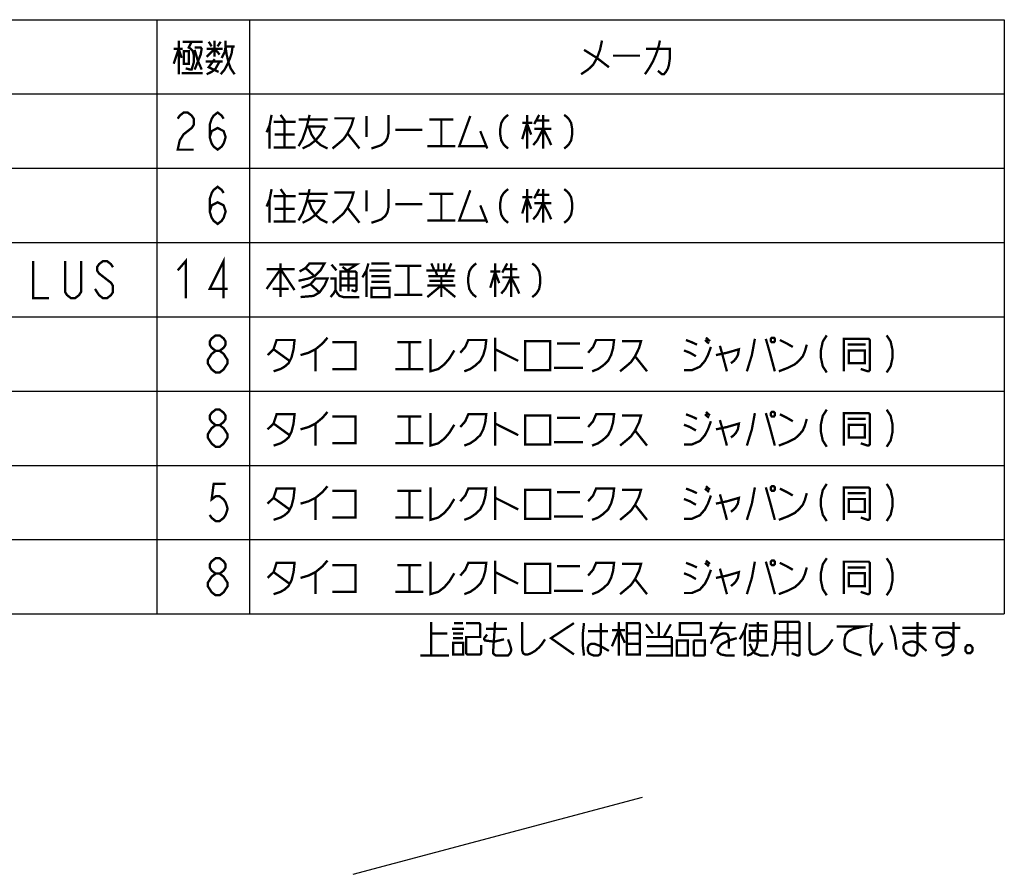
# Model space of a CAD drawing. Extents: x 82 to 1223, y 50 to 823.
# Tile 13 of 33: x 589 to 843, y 50 to 271. Entities that reach past the tile are written whole.
import ezdxf

# ---------------------------------------------------------------- set-up
doc = ezdxf.new("R2010")
doc.units = 0
doc.header["$LTSCALE"] = 69.3
doc.layers.get('0').update_dxf_attribs({"linetype": 'CONTINUOUS'})
doc.layers.add('ALL_NOTE', color=7, linetype='CONTINUOUS')

msp = doc.modelspace()

# ---------------------------------------------------------------- linework, layer by layer
at = {"color": 2, "linetype": 'CONTINUOUS'}
for p, q in [((384.486, 270.9), (843.486, 270.9)), ((624.486, 270.9), (624.486, 117.3)), ((648.486, 270.9), (648.486, 117.3)), ((843.486, 270.9), (843.486, 117.3)), ((384.486, 251.7), (843.486, 251.7)), ((384.486, 232.5), (843.486, 232.5)), ((384.486, 213.3), (843.486, 213.3)), ((384.486, 194.1), (843.486, 194.1)), ((384.486, 174.9), (843.486, 174.9)), ((384.486, 155.7), (843.486, 155.7)), ((384.486, 136.5), (843.486, 136.5)), ((384.486, 117.3), (843.486, 117.3))]:
    msp.add_line(p, q, dxfattribs=at)
at = {"color": 7, "linetype": 'CONTINUOUS'}
msp.add_line((675.2, 49.981), (749.981, 69.947), dxfattribs=at)
at = {"color": 2, "linetype": 'CONTINUOUS', "const_width": 0.6}
for points in [[(639.714, 185.3), (638.682, 186.1), (638.166, 186.9), (638.166, 187.7), (638.682, 188.5), (639.714, 189.3), (640.746, 189.3), (641.778, 188.5), (642.294, 187.7), (642.294, 186.9), (641.778, 186.1), (640.746, 185.3)], [(653.13, 184.2), (654.678, 185.7), (655.452, 188.1), (660.096, 188.1), (659.838, 185.7), (659.322, 183.6), (658.548, 182.1), (657.516, 181.2), (656.484, 180.6), (654.678, 180)], [(661.644, 184.2), (663.708, 184.8), (665.514, 185.7), (667.32, 187.2), (668.61, 188.7)], [(695.184, 188.4), (695.184, 180), (697.248, 180.6), (698.796, 181.8), (700.086, 183.3), (701.376, 185.4)], [(702.924, 184.8), (704.214, 186.3), (704.988, 188.1), (709.632, 188.1), (709.374, 186), (708.858, 184.2), (708.084, 182.7), (706.794, 181.5), (705.504, 180.6), (703.956, 180)], [(711.954, 188.7), (711.954, 180)], [(735.948, 184.8), (737.238, 186.3), (738.012, 188.1), (742.656, 188.1), (742.398, 186), (741.882, 184.2), (741.108, 182.7), (739.818, 181.5), (738.528, 180.6), (736.98, 180)], [(761.232, 188.1), (762.78, 187.5), (764.07, 186.9)], [(766.134, 188.1), (767.166, 187.2)], [(766.392, 188.7), (767.424, 187.8)], [(779.034, 188.4), (778.26, 184.2), (776.97, 180)], [(781.872, 188.4), (782.904, 184.8), (784.194, 180)], [(783.42, 188.7), (783.162, 188.4), (783.162, 187.8), (783.42, 187.5), (783.936, 187.5), (784.194, 187.8), (784.194, 188.4), (783.936, 188.7), (783.42, 188.7)], [(785.484, 188.1), (787.29, 187.2), (788.838, 186.3)], [(797.61, 189.3), (796.578, 187.7), (796.062, 185.3), (796.062, 183.7), (796.578, 181.3), (797.61, 179.7)], [(801.996, 180), (801.996, 188.4), (808.446, 188.4), (808.704, 188.1), (808.704, 180.3), (808.446, 180), (808.188, 180), (806.382, 180.6)], [(813.09, 189.3), (814.122, 187.7), (814.638, 185.3), (814.638, 183.7), (814.122, 181.3), (813.09, 179.7)], [(654.678, 185.7), (658.806, 182.7)], [(665.514, 185.7), (665.514, 180)], [(669.9, 187.5), (675.834, 187.5), (675.834, 180.6), (669.9, 180.6)], [(686.67, 187.5), (692.862, 187.5)], [(689.766, 187.5), (689.766, 180.6)], [(711.954, 185.7), (717.888, 182.7)], [(719.694, 187.8), (719.694, 180.3), (726.144, 180.3), (726.144, 187.8), (719.694, 187.8)], [(727.95, 187.2), (733.884, 187.2)], [(744.72, 187.8), (749.622, 187.8), (749.106, 186), (748.074, 183.9), (747.042, 182.4), (746.01, 181.5), (744.204, 180)], [(760.716, 180.3), (762.78, 180.3), (764.844, 181.2), (766.134, 182.7), (766.908, 184.2), (767.682, 186.3)], [(768.972, 184.2), (771.81, 184.8), (774.906, 185.7), (774.648, 184.2), (774.132, 183.3), (773.616, 182.7), (772.842, 182.1)], [(770.004, 186.6), (770.52, 184.8)], [(785.226, 180), (787.548, 180.9), (789.354, 181.8), (790.386, 182.7), (791.418, 183.9), (791.934, 185.1), (792.45, 186.9)], [(803.028, 186.9), (807.672, 186.9)], [(639.714, 179.7), (638.682, 180.5), (638.166, 181.3), (637.65, 182.1), (637.65, 182.9), (638.166, 183.7), (638.682, 184.5), (639.714, 185.3), (640.746, 185.3), (641.778, 184.5), (642.294, 183.7), (642.81, 182.9), (642.81, 182.1), (642.294, 181.3), (641.778, 180.5), (640.746, 179.7), (639.714, 179.7)], [(748.074, 183.9), (751.17, 180)], [(760.716, 185.4), (762.264, 184.8), (763.812, 183.9)], [(770.52, 184.8), (771.81, 180)], [(803.286, 185.4), (803.286, 182.1), (807.414, 182.1), (807.414, 185.4), (803.286, 185.4)], [(686.154, 180.6), (693.378, 180.6)], [(727.176, 180.9), (734.658, 180.9)], [(639.714, 166.1), (638.682, 166.9), (638.166, 167.7), (638.166, 168.5), (638.682, 169.3), (639.714, 170.1), (640.746, 170.1), (641.778, 169.3), (642.294, 168.5), (642.294, 167.7), (641.778, 166.9), (640.746, 166.1)], [(653.13, 165), (654.678, 166.5), (655.452, 168.9), (660.096, 168.9), (659.838, 166.5), (659.322, 164.4), (658.548, 162.9), (657.516, 162), (656.484, 161.4), (654.678, 160.8)], [(661.644, 165), (663.708, 165.6), (665.514, 166.5), (667.32, 168), (668.61, 169.5)], [(669.9, 168.3), (675.834, 168.3), (675.834, 161.4), (669.9, 161.4)], [(686.67, 168.3), (692.862, 168.3)], [(689.766, 168.3), (689.766, 161.4)], [(695.184, 169.2), (695.184, 160.8), (697.248, 161.4), (698.796, 162.6), (700.086, 164.1), (701.376, 166.2)], [(702.924, 165.6), (704.214, 167.1), (704.988, 168.9), (709.632, 168.9), (709.374, 166.8), (708.858, 165), (708.084, 163.5), (706.794, 162.3), (705.504, 161.4), (703.956, 160.8)], [(711.954, 169.5), (711.954, 160.8)], [(719.694, 168.6), (719.694, 161.1), (726.144, 161.1), (726.144, 168.6), (719.694, 168.6)], [(727.95, 168), (733.884, 168)], [(735.948, 165.6), (737.238, 167.1), (738.012, 168.9), (742.656, 168.9), (742.398, 166.8), (741.882, 165), (741.108, 163.5), (739.818, 162.3), (738.528, 161.4), (736.98, 160.8)], [(744.72, 168.6), (749.622, 168.6), (749.106, 166.8), (748.074, 164.7), (747.042, 163.2), (746.01, 162.3), (744.204, 160.8)], [(761.232, 168.9), (762.78, 168.3), (764.07, 167.7)], [(766.134, 168.9), (767.166, 168)], [(766.392, 169.5), (767.424, 168.6)], [(779.034, 169.2), (778.26, 165), (776.97, 160.8)], [(781.872, 169.2), (782.904, 165.6), (784.194, 160.8)], [(783.42, 169.5), (783.162, 169.2), (783.162, 168.6), (783.42, 168.3), (783.936, 168.3), (784.194, 168.6), (784.194, 169.2), (783.936, 169.5), (783.42, 169.5)], [(785.226, 160.8), (787.548, 161.7), (789.354, 162.6), (790.386, 163.5), (791.418, 164.7), (791.934, 165.9), (792.45, 167.7)], [(785.484, 168.9), (787.29, 168), (788.838, 167.1)], [(797.61, 170.1), (796.578, 168.5), (796.062, 166.1), (796.062, 164.5), (796.578, 162.1), (797.61, 160.5)], [(801.996, 160.8), (801.996, 169.2), (808.446, 169.2), (808.704, 168.9), (808.704, 161.1), (808.446, 160.8), (808.188, 160.8), (806.382, 161.4)], [(803.028, 167.7), (807.672, 167.7)], [(813.09, 170.1), (814.122, 168.5), (814.638, 166.1), (814.638, 164.5), (814.122, 162.1), (813.09, 160.5)], [(639.714, 160.5), (638.682, 161.3), (638.166, 162.1), (637.65, 162.9), (637.65, 163.7), (638.166, 164.5), (638.682, 165.3), (639.714, 166.1), (640.746, 166.1), (641.778, 165.3), (642.294, 164.5), (642.81, 163.7), (642.81, 162.9), (642.294, 162.1), (641.778, 161.3), (640.746, 160.5), (639.714, 160.5)], [(654.678, 166.5), (658.806, 163.5)], [(665.514, 166.5), (665.514, 160.8)], [(711.954, 166.5), (717.888, 163.5)], [(760.716, 161.1), (762.78, 161.1), (764.844, 162), (766.134, 163.5), (766.908, 165), (767.682, 167.1)], [(760.716, 166.2), (762.264, 165.6), (763.812, 164.7)], [(768.972, 165), (771.81, 165.6), (774.906, 166.5), (774.648, 165), (774.132, 164.1), (773.616, 163.5), (772.842, 162.9)], [(770.004, 167.4), (770.52, 165.6)], [(770.52, 165.6), (771.81, 160.8)], [(803.286, 166.2), (803.286, 162.9), (807.414, 162.9), (807.414, 166.2), (803.286, 166.2)], [(748.074, 164.7), (751.17, 160.8)], [(686.154, 161.4), (693.378, 161.4)], [(727.176, 161.7), (734.658, 161.7)]]:
    msp.add_lwpolyline(points, dxfattribs=at)
at = {"layer": 'ALL_NOTE', "color": 2, "linetype": 'CONTINUOUS', "const_width": 0.6}
for points in [[(630.162, 265.5), (630.162, 256.8)], [(631.194, 265.2), (636.354, 265.2)], [(633.516, 265.2), (632.742, 263.7), (633.258, 263.4), (633.774, 262.8), (634.032, 261.9), (634.032, 259.8), (633.516, 258), (633.258, 258), (631.968, 258.3)], [(637.902, 265.2), (638.676, 264)], [(639.45, 265.5), (639.45, 261.3)], [(640.224, 264), (640.998, 265.2)], [(641.256, 261), (642.03, 262.5), (642.288, 264), (642.288, 265.5)], [(739.536, 265.5), (739.02, 263.1), (738.246, 261), (737.214, 259.2), (735.924, 258), (734.118, 256.8)], [(754.5, 265.5), (754.242, 264.3), (753.984, 263.4), (753.468, 261.9), (752.694, 260.1), (752.178, 259.2), (751.662, 258.3), (750.63, 256.8)], [(628.872, 259.5), (630.162, 263.4), (630.936, 261)], [(628.872, 263.4), (631.194, 263.4)], [(631.452, 262.8), (631.452, 259.5), (632.742, 259.5), (632.742, 262.8), (631.452, 262.8)], [(634.29, 263.7), (635.838, 263.7), (636.096, 263.4), (635.838, 261.9), (634.29, 258)], [(634.29, 263.1), (635.064, 260.4), (636.096, 258)], [(637.386, 261.3), (639.45, 263.4), (640.74, 261.9)], [(637.386, 263.4), (641.514, 263.4)], [(644.094, 264), (643.836, 262.2), (643.32, 260.7), (642.804, 259.5), (642.03, 258), (640.998, 256.8)], [(642.288, 264), (644.61, 264)], [(642.288, 263.7), (642.546, 261.9), (643.062, 259.8), (643.578, 258.3), (644.61, 256.8)], [(734.892, 263.1), (738.246, 261), (741.342, 258.6)], [(750.888, 263.4), (757.08, 263.4), (757.08, 261), (756.822, 259.2), (756.564, 258.3), (756.048, 257.4), (755.532, 256.8), (755.016, 256.8), (753.984, 257.7)], [(637.128, 260.1), (641.514, 260.1)], [(637.386, 256.8), (638.676, 257.4), (639.708, 258.3), (640.74, 260.1)], [(639.45, 260.7), (637.902, 258.6), (640.482, 257.4)], [(742.374, 261.6), (749.34, 261.6)], [(630.936, 257.1), (636.354, 257.1)], [(629.91, 245.3), (630.426, 246.1), (631.458, 246.9), (632.49, 246.9), (633.522, 246.1), (634.038, 245.3), (634.038, 243.7), (633.522, 242.9), (632.49, 242.1), (631.458, 241.3), (630.426, 239.7), (629.91, 237.3), (634.038, 237.3)], [(638.166, 240.5), (638.682, 242.1), (640.23, 242.9), (641.778, 242.1), (642.294, 240.5), (641.778, 238.9), (641.262, 238.1), (640.23, 237.3), (639.198, 238.1), (638.682, 238.9), (638.166, 240.5), (638.166, 243.7), (638.682, 245.3), (639.198, 246.1), (640.23, 246.9), (641.262, 246.1), (641.778, 245.3)], [(654.162, 246.3), (653.646, 243.6), (652.872, 241.8)], [(654.678, 244.5), (660.354, 244.5)], [(656.484, 246.3), (657.774, 244.5)], [(657.516, 244.5), (657.516, 237.9)], [(663.966, 246.3), (663.708, 245.1), (663.192, 243), (662.16, 240), (661.128, 238.2)], [(661.128, 245.1), (668.61, 245.1)], [(670.416, 245.4), (675.318, 245.4), (674.802, 243.6), (673.77, 241.5), (672.738, 240), (671.706, 239.1), (669.9, 237.6)], [(678.672, 246), (678.672, 240.6)], [(684.348, 246.3), (684.348, 241.5), (684.09, 240.3), (683.574, 239.4), (682.542, 238.5), (681.768, 238.2), (679.962, 237.6)], [(694.926, 245.1), (701.118, 245.1)], [(698.022, 245.1), (698.022, 238.2)], [(705.504, 246), (702.666, 238.2), (709.632, 238.2)], [(715.308, 246.3), (714.534, 245.7), (714.018, 245.1), (713.502, 244.2), (713.244, 242.7), (713.244, 241.2), (713.502, 239.7), (714.018, 238.8), (714.534, 238.2), (715.308, 237.6)], [(718.92, 244.2), (721.5, 244.2)], [(720.21, 244.2), (718.92, 240)], [(720.21, 246.3), (720.21, 237.6)], [(723.306, 246.3), (722.016, 243.9)], [(722.532, 244.8), (725.886, 244.8)], [(724.338, 246.3), (724.338, 237.6)], [(729.756, 246.3), (730.53, 245.7), (731.046, 245.1), (731.562, 244.2), (731.82, 242.7), (731.82, 241.2), (731.562, 239.7), (731.046, 238.8), (730.53, 238.2), (729.756, 237.6)], [(653.646, 243.6), (653.646, 237.6)], [(663.192, 243.3), (667.578, 243.3), (667.836, 243), (666.804, 241.2), (665.514, 239.7), (663.966, 238.5), (662.16, 237.6)], [(663.708, 243.3), (664.482, 241.2), (665.514, 239.7), (666.804, 238.5), (668.61, 237.6)], [(673.77, 241.5), (676.866, 237.6)], [(686.154, 242.4), (693.12, 242.4)], [(708.084, 242.1), (709.89, 237.6)], [(720.21, 243.9), (721.242, 241.2)], [(724.338, 242.7), (722.79, 239.7), (721.758, 238.5)], [(722.016, 242.7), (726.402, 242.7)], [(724.338, 242.7), (725.886, 239.7), (726.402, 238.5)], [(654.936, 241.2), (660.096, 241.2)], [(654.678, 237.9), (660.354, 237.9)], [(694.41, 238.2), (701.634, 238.2)], [(638.166, 221.3), (638.682, 222.9), (640.23, 223.7), (641.778, 222.9), (642.294, 221.3), (641.778, 219.7), (641.262, 218.9), (640.23, 218.1), (639.198, 218.9), (638.682, 219.7), (638.166, 221.3), (638.166, 224.5), (638.682, 226.1), (639.198, 226.9), (640.23, 227.7), (641.262, 226.9), (641.778, 226.1)], [(654.162, 227.1), (653.646, 224.4), (652.872, 222.6)], [(656.484, 227.1), (657.774, 225.3)], [(663.966, 227.1), (663.708, 225.9), (663.192, 223.8), (662.16, 220.8), (661.128, 219)], [(670.416, 226.2), (675.318, 226.2), (674.802, 224.4), (673.77, 222.3), (672.738, 220.8), (671.706, 219.9), (669.9, 218.4)], [(678.672, 226.8), (678.672, 221.4)], [(684.348, 227.1), (684.348, 222.3), (684.09, 221.1), (683.574, 220.2), (682.542, 219.3), (681.768, 219), (679.962, 218.4)], [(705.504, 226.8), (702.666, 219), (709.632, 219)], [(715.308, 227.1), (714.534, 226.5), (714.018, 225.9), (713.502, 225), (713.244, 223.5), (713.244, 222), (713.502, 220.5), (714.018, 219.6), (714.534, 219), (715.308, 218.4)], [(720.21, 227.1), (720.21, 218.4)], [(723.306, 227.1), (722.016, 224.7)], [(724.338, 227.1), (724.338, 218.4)], [(729.756, 227.1), (730.53, 226.5), (731.046, 225.9), (731.562, 225), (731.82, 223.5), (731.82, 222), (731.562, 220.5), (731.046, 219.6), (730.53, 219), (729.756, 218.4)], [(653.646, 224.4), (653.646, 218.4)], [(654.678, 225.3), (660.354, 225.3)], [(657.516, 225.3), (657.516, 218.7)], [(661.128, 225.9), (668.61, 225.9)], [(663.192, 224.1), (667.578, 224.1), (667.836, 223.8), (666.804, 222), (665.514, 220.5), (663.966, 219.3), (662.16, 218.4)], [(663.708, 224.1), (664.482, 222), (665.514, 220.5), (666.804, 219.3), (668.61, 218.4)], [(694.926, 225.9), (701.118, 225.9)], [(698.022, 225.9), (698.022, 219)], [(718.92, 225), (721.5, 225)], [(720.21, 225), (718.92, 220.8)], [(720.21, 224.7), (721.242, 222)], [(722.532, 225.6), (725.886, 225.6)], [(654.936, 222), (660.096, 222)], [(673.77, 222.3), (676.866, 218.4)], [(686.154, 223.2), (693.12, 223.2)], [(708.084, 222.9), (709.89, 218.4)], [(724.338, 223.5), (722.79, 220.5), (721.758, 219.3)], [(722.016, 223.5), (726.402, 223.5)], [(724.338, 223.5), (725.886, 220.5), (726.402, 219.3)], [(654.678, 218.7), (660.354, 218.7)], [(694.41, 219), (701.634, 219)], [(592.542, 208.5), (592.542, 198.9), (596.67, 198.9)], [(604.926, 208.5), (604.926, 200.5), (604.41, 199.7), (603.378, 198.9), (602.346, 198.9), (601.314, 199.7), (600.798, 200.5), (600.798, 208.5)], [(613.182, 206.9), (612.666, 207.7), (611.634, 208.5), (610.602, 208.5), (609.57, 207.7), (609.054, 206.9), (609.054, 206.1), (609.57, 205.3), (610.602, 204.5), (611.634, 203.7), (612.666, 202.9), (613.182, 202.1), (613.182, 200.5), (612.666, 199.7), (611.634, 198.9), (610.602, 198.9), (609.57, 199.7), (609.054, 200.5), (608.538, 201.3)], [(629.91, 206.1), (631.974, 208.5), (631.974, 198.9)], [(641.778, 198.9), (641.778, 208.5), (638.166, 201.3), (642.81, 201.3)], [(652.872, 201.3), (656.484, 206.4), (660.096, 201)], [(652.872, 206.4), (660.096, 206.4)], [(656.484, 207.9), (656.484, 199.2)], [(661.386, 205.8), (662.934, 206.7), (663.966, 207.9), (667.836, 207.9), (666.804, 206.1), (665.256, 204.6), (663.708, 204), (661.128, 203.4)], [(662.934, 206.7), (665.256, 204.6)], [(669.642, 207.6), (670.932, 206.1)], [(671.706, 207.6), (676.092, 207.6), (673.77, 206.1)], [(671.964, 200.7), (671.964, 205.8), (675.834, 205.8), (676.092, 205.5), (676.092, 201), (675.834, 200.7), (675.576, 200.7), (674.802, 201)], [(672.48, 207), (674.028, 205.8)], [(674.028, 205.8), (674.028, 200.7)], [(679.188, 207.9), (678.672, 206.1), (677.64, 204.3)], [(678.672, 206.1), (678.672, 199.2)], [(679.446, 206.1), (685.122, 206.1)], [(679.962, 207.9), (684.606, 207.9)], [(686.154, 207.3), (692.862, 207.3)], [(689.508, 207.3), (689.508, 199.8)], [(694.152, 206.1), (701.634, 206.1)], [(695.442, 207.9), (696.216, 206.1)], [(696.474, 206.1), (696.99, 204.6)], [(697.248, 207.9), (697.248, 206.1)], [(698.796, 207.9), (698.796, 206.1)], [(699.57, 206.1), (699.054, 204.6)], [(700.602, 207.9), (699.828, 206.1)], [(707.052, 207.9), (706.278, 207.3), (705.762, 206.7), (705.246, 205.8), (704.988, 204.3), (704.988, 202.8), (705.246, 201.3), (705.762, 200.4), (706.278, 199.8), (707.052, 199.2)], [(710.664, 205.8), (713.244, 205.8)], [(711.954, 205.8), (710.664, 201.6)], [(711.954, 207.9), (711.954, 199.2)], [(715.05, 207.9), (713.76, 205.5)], [(714.276, 206.4), (717.63, 206.4)], [(716.082, 207.9), (716.082, 199.2)], [(721.5, 207.9), (722.274, 207.3), (722.79, 206.7), (723.306, 205.8), (723.564, 204.3), (723.564, 202.8), (723.306, 201.3), (722.79, 200.4), (722.274, 199.8), (721.5, 199.2)], [(661.902, 201.6), (664.224, 202.5), (665.514, 204), (668.61, 204), (667.836, 202.2), (666.546, 200.4), (664.998, 199.5), (661.644, 199.2)], [(669.384, 204), (670.674, 204), (670.674, 201), (670.158, 200.1), (669.384, 199.2)], [(671.964, 204), (676.092, 204)], [(679.962, 204.6), (684.348, 204.6), (684.606, 204.6)], [(694.668, 204.6), (700.86, 204.6), (701.118, 204.6)], [(694.926, 203.4), (701.118, 203.4)], [(698.022, 204.6), (698.022, 199.2)], [(701.118, 204.6), (701.376, 204.6)], [(711.954, 205.5), (712.986, 202.8)], [(716.082, 204.3), (714.534, 201.3), (713.502, 200.1)], [(713.76, 204.3), (718.146, 204.3)], [(716.082, 204.3), (717.63, 201.3), (718.146, 200.1)], [(654.42, 201.3), (658.29, 201.3), (658.548, 201.3)], [(664.224, 202.5), (666.546, 200.4)], [(670.674, 201), (671.19, 200.1), (671.706, 199.5), (672.738, 199.2), (676.866, 199.2)], [(671.964, 202.2), (676.092, 202.2)], [(679.962, 203.1), (684.606, 203.1)], [(679.962, 201.6), (679.962, 199.2), (684.606, 199.2), (684.606, 201.6), (679.962, 201.6)], [(694.41, 199.2), (698.022, 202.2), (701.634, 199.2)], [(694.41, 202.2), (701.634, 202.2)], [(685.896, 199.8), (693.12, 199.8)], [(642.294, 150.9), (639.198, 150.9), (638.682, 146.9), (639.714, 147.7), (640.746, 147.7), (641.778, 146.9), (642.294, 146.1), (642.81, 144.5), (642.294, 142.9), (641.778, 142.1), (640.746, 141.3), (639.714, 141.3), (638.682, 142.1), (638.166, 142.9)], [(661.644, 145.8), (663.708, 146.4), (665.514, 147.3), (667.32, 148.8), (668.61, 150.3)], [(695.184, 150), (695.184, 141.6), (697.248, 142.2), (698.796, 143.4), (700.086, 144.9), (701.376, 147)], [(711.954, 150.3), (711.954, 141.6)], [(766.392, 150.3), (767.424, 149.4)], [(779.034, 150), (778.26, 145.8), (776.97, 141.6)], [(781.872, 150), (782.904, 146.4), (784.194, 141.6)], [(783.42, 150.3), (783.162, 150), (783.162, 149.4), (783.42, 149.1), (783.936, 149.1), (784.194, 149.4), (784.194, 150), (783.936, 150.3), (783.42, 150.3)], [(797.61, 150.9), (796.578, 149.3), (796.062, 146.9), (796.062, 145.3), (796.578, 142.9), (797.61, 141.3)], [(801.996, 141.6), (801.996, 150), (808.446, 150), (808.704, 149.7), (808.704, 141.9), (808.446, 141.6), (808.188, 141.6), (806.382, 142.2)], [(813.09, 150.9), (814.122, 149.3), (814.638, 146.9), (814.638, 145.3), (814.122, 142.9), (813.09, 141.3)], [(653.13, 145.8), (654.678, 147.3), (655.452, 149.7), (660.096, 149.7), (659.838, 147.3), (659.322, 145.2), (658.548, 143.7), (657.516, 142.8), (656.484, 142.2), (654.678, 141.6)], [(654.678, 147.3), (658.806, 144.3)], [(665.514, 147.3), (665.514, 141.6)], [(669.9, 149.1), (675.834, 149.1), (675.834, 142.2), (669.9, 142.2)], [(686.67, 149.1), (692.862, 149.1)], [(689.766, 149.1), (689.766, 142.2)], [(702.924, 146.4), (704.214, 147.9), (704.988, 149.7), (709.632, 149.7), (709.374, 147.6), (708.858, 145.8), (708.084, 144.3), (706.794, 143.1), (705.504, 142.2), (703.956, 141.6)], [(711.954, 147.3), (717.888, 144.3)], [(719.694, 149.4), (719.694, 141.9), (726.144, 141.9), (726.144, 149.4), (719.694, 149.4)], [(727.95, 148.8), (733.884, 148.8)], [(735.948, 146.4), (737.238, 147.9), (738.012, 149.7), (742.656, 149.7), (742.398, 147.6), (741.882, 145.8), (741.108, 144.3), (739.818, 143.1), (738.528, 142.2), (736.98, 141.6)], [(744.72, 149.4), (749.622, 149.4), (749.106, 147.6), (748.074, 145.5), (747.042, 144), (746.01, 143.1), (744.204, 141.6)], [(760.716, 141.9), (762.78, 141.9), (764.844, 142.8), (766.134, 144.3), (766.908, 145.8), (767.682, 147.9)], [(761.232, 149.7), (762.78, 149.1), (764.07, 148.5)], [(766.134, 149.7), (767.166, 148.8)], [(768.972, 145.8), (771.81, 146.4), (774.906, 147.3), (774.648, 145.8), (774.132, 144.9), (773.616, 144.3), (772.842, 143.7)], [(770.004, 148.2), (770.52, 146.4)], [(785.226, 141.6), (787.548, 142.5), (789.354, 143.4), (790.386, 144.3), (791.418, 145.5), (791.934, 146.7), (792.45, 148.5)], [(785.484, 149.7), (787.29, 148.8), (788.838, 147.9)], [(803.028, 148.5), (807.672, 148.5)], [(748.074, 145.5), (751.17, 141.6)], [(760.716, 147), (762.264, 146.4), (763.812, 145.5)], [(770.52, 146.4), (771.81, 141.6)], [(803.286, 147), (803.286, 143.7), (807.414, 143.7), (807.414, 147), (803.286, 147)], [(686.154, 142.2), (693.378, 142.2)], [(727.176, 142.5), (734.658, 142.5)], [(639.714, 127.7), (638.682, 128.5), (638.166, 129.3), (638.166, 130.1), (638.682, 130.9), (639.714, 131.7), (640.746, 131.7), (641.778, 130.9), (642.294, 130.1), (642.294, 129.3), (641.778, 128.5), (640.746, 127.7)], [(653.13, 126.6), (654.678, 128.1), (655.452, 130.5), (660.096, 130.5), (659.838, 128.1), (659.322, 126), (658.548, 124.5), (657.516, 123.6), (656.484, 123), (654.678, 122.4)], [(661.644, 126.6), (663.708, 127.2), (665.514, 128.1), (667.32, 129.6), (668.61, 131.1)], [(669.9, 129.9), (675.834, 129.9), (675.834, 123), (669.9, 123)], [(686.67, 129.9), (692.862, 129.9)], [(689.766, 129.9), (689.766, 123)], [(695.184, 130.8), (695.184, 122.4), (697.248, 123), (698.796, 124.2), (700.086, 125.7), (701.376, 127.8)], [(702.924, 127.2), (704.214, 128.7), (704.988, 130.5), (709.632, 130.5), (709.374, 128.4), (708.858, 126.6), (708.084, 125.1), (706.794, 123.9), (705.504, 123), (703.956, 122.4)], [(711.954, 131.1), (711.954, 122.4)], [(719.694, 130.2), (719.694, 122.7), (726.144, 122.7), (726.144, 130.2), (719.694, 130.2)], [(727.95, 129.6), (733.884, 129.6)], [(735.948, 127.2), (737.238, 128.7), (738.012, 130.5), (742.656, 130.5), (742.398, 128.4), (741.882, 126.6), (741.108, 125.1), (739.818, 123.9), (738.528, 123), (736.98, 122.4)], [(744.72, 130.2), (749.622, 130.2), (749.106, 128.4), (748.074, 126.3), (747.042, 124.8), (746.01, 123.9), (744.204, 122.4)], [(761.232, 130.5), (762.78, 129.9), (764.07, 129.3)], [(766.134, 130.5), (767.166, 129.6)], [(766.392, 131.1), (767.424, 130.2)], [(779.034, 130.8), (778.26, 126.6), (776.97, 122.4)], [(781.872, 130.8), (782.904, 127.2), (784.194, 122.4)], [(783.42, 131.1), (783.162, 130.8), (783.162, 130.2), (783.42, 129.9), (783.936, 129.9), (784.194, 130.2), (784.194, 130.8), (783.936, 131.1), (783.42, 131.1)], [(785.484, 130.5), (787.29, 129.6), (788.838, 128.7)], [(797.61, 131.7), (796.578, 130.1), (796.062, 127.7), (796.062, 126.1), (796.578, 123.7), (797.61, 122.1)], [(801.996, 122.4), (801.996, 130.8), (808.446, 130.8), (808.704, 130.5), (808.704, 122.7), (808.446, 122.4), (808.188, 122.4), (806.382, 123)], [(813.09, 131.7), (814.122, 130.1), (814.638, 127.7), (814.638, 126.1), (814.122, 123.7), (813.09, 122.1)], [(639.714, 122.1), (638.682, 122.9), (638.166, 123.7), (637.65, 124.5), (637.65, 125.3), (638.166, 126.1), (638.682, 126.9), (639.714, 127.7), (640.746, 127.7), (641.778, 126.9), (642.294, 126.1), (642.81, 125.3), (642.81, 124.5), (642.294, 123.7), (641.778, 122.9), (640.746, 122.1), (639.714, 122.1)], [(654.678, 128.1), (658.806, 125.1)], [(665.514, 128.1), (665.514, 122.4)], [(711.954, 128.1), (717.888, 125.1)], [(760.716, 122.7), (762.78, 122.7), (764.844, 123.6), (766.134, 125.1), (766.908, 126.6), (767.682, 128.7)], [(760.716, 127.8), (762.264, 127.2), (763.812, 126.3)], [(768.972, 126.6), (771.81, 127.2), (774.906, 128.1), (774.648, 126.6), (774.132, 125.7), (773.616, 125.1), (772.842, 124.5)], [(770.004, 129), (770.52, 127.2)], [(770.52, 127.2), (771.81, 122.4)], [(785.226, 122.4), (787.548, 123.3), (789.354, 124.2), (790.386, 125.1), (791.418, 126.3), (791.934, 127.5), (792.45, 129.3)], [(803.028, 129.3), (807.672, 129.3)], [(803.286, 127.8), (803.286, 124.5), (807.414, 124.5), (807.414, 127.8), (803.286, 127.8)], [(748.074, 126.3), (751.17, 122.4)], [(686.154, 123), (693.378, 123)], [(727.176, 123.3), (734.658, 123.3)], [(695.402, 106.525), (695.402, 115.225)], [(701.336, 114.925), (703.658, 114.925)], [(704.432, 114.925), (707.786, 114.925), (708.044, 114.625), (708.044, 111.325), (704.432, 111.325), (704.432, 107.125), (704.69, 106.825), (708.044, 106.825), (708.302, 107.125), (708.302, 109.225)], [(711.914, 115.225), (711.398, 107.425), (711.398, 107.125), (711.656, 106.825), (712.172, 106.525), (715.268, 106.525), (715.784, 107.125), (716.042, 107.725), (716.042, 108.325), (715.784, 109.225), (715.268, 110.725)], [(718.88, 115.225), (718.88, 108.025), (719.138, 107.125), (719.654, 106.825), (720.428, 106.825), (721.202, 107.125), (722.234, 107.725), (723.266, 108.625), (724.04, 109.525), (724.814, 110.725)], [(732.296, 114.925), (726.362, 111.025), (732.296, 106.825)], [(734.876, 114.925), (734.618, 112.525), (734.618, 108.925), (734.876, 106.525)], [(739.262, 114.925), (739.262, 107.425), (739.004, 106.825), (738.488, 106.525), (737.456, 106.525), (736.682, 106.825), (736.166, 107.125), (735.908, 107.725), (735.908, 108.625), (736.166, 109.225), (736.682, 109.525), (737.714, 109.525), (738.488, 109.225), (739.262, 108.925), (741.326, 107.725)], [(743.906, 115.225), (743.906, 106.525)], [(745.97, 114.925), (745.97, 106.825), (749.324, 106.825), (749.324, 114.625), (749.066, 114.925), (745.97, 114.925)], [(750.872, 114.625), (752.678, 112.225)], [(754.226, 111.325), (754.226, 115.225)], [(755.516, 111.325), (757.322, 114.625)], [(759.644, 114.925), (759.644, 111.925), (765.062, 111.925), (765.062, 114.925), (759.644, 114.925)], [(770.48, 115.225), (767.642, 109.525)], [(776.93, 114.925), (776.414, 113.125), (775.124, 110.725)], [(779.768, 115.225), (779.768, 110.125), (779.51, 108.625), (778.994, 107.725), (777.962, 106.825), (776.93, 106.525)], [(777.446, 114.325), (782.348, 114.325)], [(783.38, 106.525), (784.154, 108.325), (784.412, 110.725), (784.412, 115.225), (790.346, 115.225), (790.604, 114.925), (790.604, 106.825), (790.346, 106.525), (790.088, 106.525), (788.54, 107.125)], [(787.508, 115.225), (787.508, 106.525)], [(793.184, 115.225), (793.184, 108.025), (793.442, 107.125), (793.958, 106.825), (794.732, 106.825), (795.506, 107.125), (796.538, 107.725), (797.57, 108.625), (798.344, 109.525), (799.118, 110.725)], [(809.18, 114.925), (808.922, 111.625), (808.922, 109.825), (809.438, 107.425), (809.696, 106.825), (809.954, 106.825), (812.018, 109.825)], [(814.082, 114.325), (815.114, 111.625), (815.63, 108.025)], [(821.048, 115.225), (821.048, 107.725), (820.79, 107.125), (820.274, 106.525), (819.5, 106.525), (818.726, 106.825), (818.21, 107.125), (817.694, 107.725), (817.436, 108.325), (817.436, 108.925), (817.694, 109.525), (818.21, 109.825), (819.242, 110.125), (820.016, 110.125), (821.048, 109.825), (823.37, 107.725)], [(830.336, 115.225), (830.336, 108.925), (830.078, 108.025), (829.562, 107.425), (828.788, 106.825), (827.24, 106.525)], [(695.402, 112.225), (699.53, 112.225)], [(700.82, 113.425), (703.916, 113.425)], [(701.078, 112.225), (703.658, 112.225)], [(709.85, 111.925), (709.076, 111.025)], [(709.592, 113.425), (715.01, 113.425)], [(735.908, 112.825), (741.068, 112.825)], [(742.1, 108.925), (743.906, 113.125), (745.454, 109.825)], [(742.1, 113.125), (745.454, 113.125)], [(745.97, 112.225), (749.324, 112.225)], [(767.384, 113.725), (774.092, 113.725)], [(768.416, 111.025), (769.964, 111.925), (770.738, 112.225), (771.512, 112.225), (772.028, 111.925), (772.286, 111.025), (772.286, 108.325)], [(776.414, 113.125), (776.414, 106.525)], [(777.704, 112.825), (781.832, 112.825), (781.832, 110.425), (777.704, 110.425), (777.704, 112.825)], [(784.412, 112.525), (790.604, 112.525)], [(800.15, 114.025), (807.116, 114.025), (804.536, 113.425), (803.246, 112.825), (802.472, 111.925), (802.214, 110.725), (802.214, 109.225), (802.472, 108.325), (803.246, 107.725), (804.794, 107.125), (806.6, 106.525)], [(817.178, 113.725), (823.37, 113.725)], [(817.178, 112.225), (823.37, 112.225)], [(824.918, 113.725), (832.142, 113.725)], [(830.336, 110.125), (830.078, 109.525), (829.562, 108.925), (828.53, 108.625), (827.498, 108.625), (826.724, 108.925), (826.208, 109.525), (825.95, 110.125), (825.95, 110.725), (826.208, 111.625), (826.724, 112.225), (827.498, 112.525), (828.788, 112.525), (829.562, 112.225), (830.078, 111.625), (830.336, 111.025)], [(701.078, 111.025), (703.658, 111.025)], [(701.078, 106.825), (703.658, 106.825), (703.658, 109.825), (701.078, 109.825), (701.078, 106.825)], [(709.076, 111.025), (709.076, 110.725), (709.334, 110.425), (711.656, 110.125), (714.236, 110.725)], [(745.97, 109.525), (749.324, 109.525)], [(750.872, 111.325), (757.58, 111.325)], [(757.58, 111.325), (757.58, 106.525), (750.872, 106.525)], [(758.87, 110.425), (758.87, 106.525), (761.708, 106.525), (761.708, 110.425), (758.87, 110.425)], [(763.256, 110.425), (763.256, 106.525)], [(766.094, 106.525), (766.094, 110.425), (763.256, 110.425)], [(774.35, 111.025), (772.286, 110.425), (770.48, 109.525), (769.706, 108.625), (769.448, 108.025), (769.448, 107.425), (770.222, 106.825), (771.77, 106.525), (773.834, 106.525)], [(777.704, 109.525), (778.22, 108.325), (778.994, 107.125), (780.542, 106.525), (782.606, 106.525)], [(784.412, 109.825), (790.604, 109.825)], [(834.722, 109.225), (833.948, 109.225), (833.432, 108.625), (833.432, 107.725), (833.948, 107.125), (834.722, 107.125), (835.238, 107.725), (835.238, 108.625), (834.722, 109.225)], [(751.13, 108.925), (757.58, 108.925)], [(692.564, 106.525), (700.046, 106.525)], [(763.256, 106.525), (766.094, 106.525)]]:
    msp.add_lwpolyline(points, dxfattribs=at)

doc.saveas('drawing.dxf')
